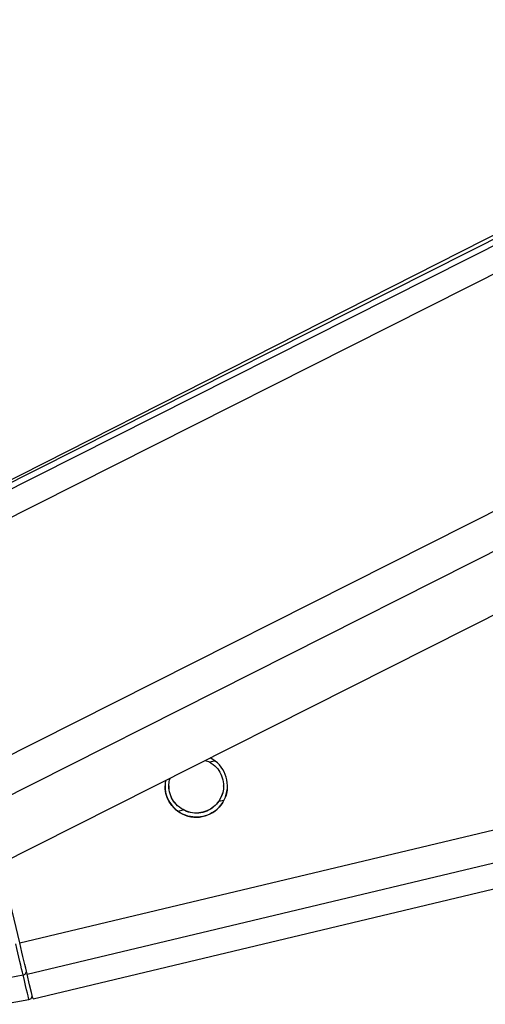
# Model space of a CAD drawing. Header units: millimetres. Extents: x 58489 to 443956, y 19852 to 392375.
# Tile 18 of 66: x 170683 to 172472, y 143605 to 147387. Entities that reach past the tile are written whole.
import ezdxf

# ---------------------------------------------------------------- set-up
doc = ezdxf.new("R2010")
doc.units = ezdxf.units.MM
doc.header["$LTSCALE"] = 50

msp = doc.modelspace()

# ---------------------------------------------------------------- linework, layer by layer
at = {"color": 8, "linetype": 'Continuous', "lineweight": 25}
for p, q in [((169128.27, 144709.67), (182329.86, 151363.38)), ((169144.37, 144825.76), (182119.45, 151365.31)), ((169333.09, 143900.69), (184107.48, 151347.1)), ((169407.9, 143784.84), (184406.71, 151344.36)), ((170682.95, 143840.34), (201474.95, 151188.54)), ((170711.53, 143720.69), (201985.44, 151183.9)), ((171412.2, 144535.75), (171432.27, 144540.54)), ((171448.23, 144384.75), (171467.41, 144389.33)), ((171290.67, 144347.15), (171310.67, 144351.93)), ((170615.61, 143702.12), (170696.01, 143717.69))]:
    msp.add_line(p, q, dxfattribs=at)
at = {"color": 7, "linetype": 'Continuous', "lineweight": 25}
for p, q in [((182071.21, 151365.75), (169225.77, 144891.55)), ((181990.79, 151366.49), (169324.92, 144948.69)), ((169765.91, 143720.24), (184884.23, 151339.99)), ((170734.16, 143626.25), (202388.44, 151180.23)), ((171396.03, 144541.83), (171412.2, 144535.75)), ((170682.95, 143840.34), (170610.08, 144145.7)), ((170617.55, 143604.8), (170718.62, 143623.39))]:
    msp.add_line(p, q, dxfattribs=at)
at = {"color": 7, "linetype": 'Continuous', "lineweight": 25, "flags": 128}
for points in [[(170696.01, 143717.69), (170693.43, 143728.48), (170690.48, 143740.84), (170687.19, 143754.59), (170683.63, 143769.53), (170679.82, 143785.44), (170675.85, 143802.1), (170671.76, 143819.26), (170667.6, 143836.68)], [(170711.53, 143720.69), (170708.93, 143731.54), (170705.96, 143743.97), (170702.66, 143757.8), (170699.07, 143772.82), (170695.25, 143788.82), (170691.25, 143805.57), (170687.13, 143822.83), (170682.95, 143840.34)], [(170718.62, 143623.39), (170718.25, 143624.86), (170717.16, 143629.37), (170715.35, 143636.9), (170712.83, 143647.41), (170709.62, 143660.82), (170705.73, 143677.07), (170701.18, 143696.06), (170696.01, 143717.69)], [(170734.16, 143626.25), (170732.71, 143632.24), (170728.37, 143650.3), (170721.25, 143680.01), (170711.53, 143720.69)]]:
    msp.add_lwpolyline(points, dxfattribs=at)
at = {"color": 7, "linetype": 'Continuous', "lineweight": 25}
for centre, radius, start, end in [((171361.43, 144443.69), 120, 169.83949, 63.65733), ((170694.59, 143731.64), 14.02, 275.81815, 6.88146), ((170715.9, 143638.15), 15.01, 280.45727, 13.39275)]:
    msp.add_arc(centre, radius, start, end, dxfattribs=at)
for points, knots in [([(171412.2, 144535.75), (171421.64, 144529.37), (171439.01, 144517.62), (171457.33, 144490.18), (171466.58, 144460.61), (171466.82, 144430.89), (171460.44, 144405.32), (171452.06, 144391.21), (171448.23, 144384.75)], [0, 0, 0, 0, 0.20462255, 0.37632309, 0.54883333, 0.70335221, 0.86429646, 1, 1, 1, 1]), ([(171310.67, 144351.93), (171301.23, 144358.32), (171283.86, 144370.09), (171265.48, 144397.59), (171256.46, 144427.03), (171255.53, 144453.88), (171259.94, 144468.24), (171261.75, 144474.15)], [0, 0, 0, 0, 0.2522489, 0.4639184, 0.6765631, 0.8670328, 1, 1, 1, 1]), ([(171284.64, 144351.61), (171276.86, 144359.1), (171261.24, 144374.13), (171246.51, 144405.41), (171240.72, 144430.24), (171241.78, 144441.99), (171241.94, 144443.73)], [0, 0, 0, 0, 0.3294681, 0.6613189, 0.9496667, 1, 1, 1, 1]), ([(171310.67, 144352.63), (171301.19, 144359.02), (171283.77, 144370.77), (171265.78, 144398.19), (171256.81, 144423.78), (171257.21, 144439.3), (171257.34, 144444.46)], [0, 0, 0, 0, 0.3223589, 0.5927845, 0.8644615, 1, 1, 1, 1]), ([(171465.52, 144444.58), (171465.72, 144440.44), (171466.38, 144426.6), (171460.23, 144406.02), (171452, 144391.92), (171448.23, 144385.46)], [0, 0, 0, 0, 0.18757636, 0.62828371, 1, 1, 1, 1]), ([(171480.93, 144443.97), (171480.72, 144436.17), (171480.26, 144418.94), (171474.65, 144404.26), (171471.58, 144396.23)], [0, 0, 0, 0, 0.4528261, 1, 1, 1, 1]), ([(171471.58, 144396.23), (171466.57, 144386.63), (171456.54, 144367.45), (171429.73, 144343), (171396.25, 144326.88), (171357.93, 144321.73), (171320, 144329.09), (171296.32, 144342.18), (171286.22, 144350.34), (171284.64, 144351.61)], [0, 0, 0, 0, 0.15477, 0.3093106, 0.4684893, 0.6367315, 0.8065713, 0.9696993, 1, 1, 1, 1]), ([(171448.23, 144385.46), (171442.12, 144377.83), (171429.89, 144362.58), (171402.34, 144346.2), (171371.16, 144338.38), (171338.28, 144340.16), (171319.81, 144348.51), (171310.67, 144352.63)], [0, 0, 0, 0, 0.1964462, 0.3926732, 0.5933445, 0.7988112, 1, 1, 1, 1]), ([(171448.23, 144384.75), (171442.11, 144377.11), (171429.89, 144361.84), (171402.34, 144345.44), (171371.15, 144337.63), (171338.28, 144339.41), (171319.81, 144347.78), (171310.67, 144351.93)], [0, 0, 0, 0, 0.196442, 0.3926612, 0.5933748, 0.7988172, 1, 1, 1, 1])]:
    msp.add_open_spline(points, degree=3, knots=knots, dxfattribs=at)

doc.saveas('drawing.dxf')
